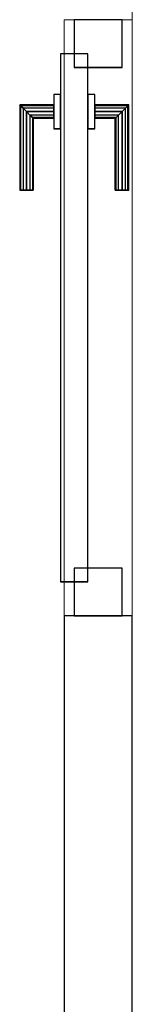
# Model space of a CAD drawing. Header units: metres. Extents: x 391.1 to 427.5, y 12.7 to 29.9.
# Tile 206 of 252: x 412.441 to 412.606, y 20.856 to 22.301. Entities that reach past the tile are written whole.
import ezdxf

# ---------------------------------------------------------------- set-up
doc = ezdxf.new("R2010")
doc.units = ezdxf.units.M
doc.layers.add('01_CARPINTERIA', color=5, linetype='Continuous', lineweight=25, true_color=0x0000ff)
for name, color, linetype, lineweight in [('A-GENM-____-OTLN', 7, 'Continuous', 18), ('A-WALL-____-MCUT', 7, 'Continuous', 25), ('A-WALL-____-OTLN', 7, 'Continuous', 25)]:
    doc.layers.add(name, color=color, linetype=linetype, lineweight=lineweight)

# ---------------------------------------------------------------- blocks, each defined once
blk = doc.blocks.new('Family - Evans P-1-153354-01_CLI_AIRE_PS1')
at = {"layer": 'A-WALL-____-MCUT', "color": 253, "true_color": 0xaaaaaa}
for p, q in [((0.5952, 0.1), (0, 0.1)), ((0.5952, 0), (0.5952, 0.1)), ((0, 0), (0.5952, 0))]:
    blk.add_line(p, q, dxfattribs=at)
at = {"layer": 'A-WALL-____-OTLN', "color": 253, "true_color": 0xaaaaaa}
for p, q in [((0.5952, 0.1), (0, 0.1)), ((0.5952, 0), (0.5952, 0.1)), ((0, 0), (0.5952, 0))]:
    blk.add_line(p, q, dxfattribs=at)
at = {"layer": 'A-WALL-____-OTLN', "color": 253, "lineweight": 18, "true_color": 0xaaaaaa}
blk.add_line((0, 0), (3.32, 0), dxfattribs=at)
blk = doc.blocks.new('Family - Vano de puerta PS-1-153356-01_CLI_AIRE_PS1')
at = {"layer": 'A-GENM-____-OTLN', "color": 253, "true_color": 0xaaaaaa}
for p, q in [((412.6064, 22.301), (412.5064, 22.301)), ((412.5064, 22.301), (412.5064, 21.426)), ((412.5064, 21.426), (412.5064, 22.301)), ((412.5064, 22.301), (412.6064, 22.301)), ((412.6064, 21.426), (412.6064, 22.301)), ((412.6064, 22.301), (412.6064, 21.426)), ((412.5064, 21.426), (412.6064, 21.426)), ((412.5064, 21.426), (412.6064, 21.426))]:
    blk.add_line(p, q, dxfattribs=at)
blk = doc.blocks.new('Family - LONDR55-XX_ZZ-ARQ-CAA-M3D-Londres55-153417-01_CLI_AIRE_PS1')
at = {"layer": '01_CARPINTERIA', "color": 161, "true_color": 0xaaaaff}
for p, q in [((0.625, 0.1487), (0.625, 0.15)), ((0.625, 0.15), (0.625, 0.1487)), ((0.75, 0.15), (0.625, 0.15)), ((0.625, 0.145), (0.625, 0.1487)), ((0.625, 0.1487), (0.625, 0.145)), ((0.7487, 0.1487), (0.625, 0.1487)), ((0.7487, 0.1487), (0.625, 0.1487)), ((0.625, 0.14), (0.625, 0.145)), ((0.625, 0.145), (0.625, 0.14)), ((0.745, 0.145), (0.625, 0.145)), ((0.745, 0.145), (0.625, 0.145)), ((0.745, 0.145), (0.74, 0.14)), ((0.74, 0.14), (0.745, 0.145)), ((0.7487, 0.1487), (0.745, 0.145)), ((0.745, 0.145), (0.7487, 0.1487)), ((0.745, 0.1), (0.745, 0.145)), ((0.745, 0.1), (0.745, 0.145)), ((0.75, 0.15), (0.7487, 0.1487)), ((0.7487, 0.1487), (0.75, 0.15)), ((0.7487, 0.1), (0.7487, 0.1487)), ((0.7487, 0.1), (0.7487, 0.1487)), ((0.75, 0.1), (0.75, 0.15)), ((0.625, 0.135), (0.625, 0.14)), ((0.625, 0.14), (0.625, 0.135)), ((0.625, 0.14), (0.74, 0.14)), ((0.74, 0.14), (0.625, 0.14)), ((0.625, 0.135), (0.625, 0.1313)), ((0.625, 0.1313), (0.625, 0.135)), ((0.735, 0.135), (0.625, 0.135)), ((0.735, 0.135), (0.625, 0.135)), ((0.625, 0.1313), (0.625, 0.13)), ((0.625, 0.13), (0.625, 0.1313)), ((0.7314, 0.1313), (0.625, 0.1313)), ((0.7314, 0.1313), (0.625, 0.1313)), ((0.73, 0.13), (0.7314, 0.1313)), ((0.7314, 0.1313), (0.73, 0.13)), ((0.7314, 0.1313), (0.735, 0.135)), ((0.735, 0.135), (0.7314, 0.1313)), ((0.7314, 0.1), (0.7314, 0.1313)), ((0.7314, 0.1), (0.7314, 0.1313)), ((0.735, 0.135), (0.74, 0.14)), ((0.74, 0.14), (0.735, 0.135)), ((0.735, 0.1), (0.735, 0.135)), ((0.735, 0.1), (0.735, 0.135)), ((0.74, 0.14), (0.74, 0.1)), ((0.74, 0.1), (0.74, 0.14)), ((0.73, 0.13), (0.625, 0.13)), ((0.73, 0.1), (0.73, 0.13)), ((0.825, 0.09), (0.05, 0.09)), ((0.05, 0.09), (0.05, 0.05)), ((0.825, 0.09), (0.05, 0.09)), ((0.05, 0.05), (0.05, 0.09)), ((0.765, 0.1), (0.715, 0.1)), ((0.715, 0.1), (0.715, 0.09)), ((0.715, 0.09), (0.715, 0.1)), ((0.765, 0.1), (0.715, 0.1)), ((0.715, 0.09), (0.765, 0.09)), ((0.715, 0.09), (0.765, 0.09)), ((0.7314, 0.1), (0.73, 0.1)), ((0.73, 0.1), (0.7314, 0.1)), ((0.735, 0.1), (0.7314, 0.1)), ((0.7314, 0.1), (0.735, 0.1)), ((0.74, 0.1), (0.735, 0.1)), ((0.735, 0.1), (0.74, 0.1)), ((0.745, 0.1), (0.74, 0.1)), ((0.74, 0.1), (0.745, 0.1)), ((0.745, 0.1), (0.7487, 0.1)), ((0.7487, 0.1), (0.745, 0.1)), ((0.7487, 0.1), (0.75, 0.1)), ((0.75, 0.1), (0.7487, 0.1)), ((0.765, 0.09), (0.765, 0.1)), ((0.765, 0.09), (0.765, 0.1)), ((0.825, 0.05), (0.825, 0.09)), ((0.825, 0.05), (0.825, 0.09)), ((0.07, 0.07), (0, 0.07)), ((0, 0.07), (0, 0)), ((0.07, 0.07), (0, 0.07)), ((0, 0), (0, 0.07)), ((0.07, 0), (0.07, 0.07)), ((0.07, 0), (0.07, 0.07)), ((0.875, 0.07), (0.805, 0.07)), ((0.805, 0.07), (0.805, 0)), ((0.875, 0.07), (0.805, 0.07)), ((0.805, 0), (0.805, 0.07)), ((0.875, 0), (0.875, 0.07)), ((0.875, 0), (0.875, 0.07)), ((0.05, 0.05), (0.825, 0.05)), ((0.05, 0.05), (0.825, 0.05)), ((0.765, 0.05), (0.715, 0.05)), ((0.715, 0.05), (0.715, 0.04)), ((0.765, 0.05), (0.715, 0.05)), ((0.715, 0.04), (0.715, 0.05)), ((0.765, 0.04), (0.765, 0.05)), ((0.765, 0.04), (0.765, 0.05)), ((0.715, 0.04), (0.765, 0.04)), ((0.715, 0.04), (0.765, 0.04)), ((0.7314, 0.04), (0.73, 0.04)), ((0.73, 0.04), (0.7314, 0.04)), ((0.73, 0.01), (0.73, 0.04)), ((0.735, 0.04), (0.7314, 0.04)), ((0.7314, 0.04), (0.735, 0.04)), ((0.7314, 0.0087), (0.7314, 0.04)), ((0.7314, 0.0087), (0.7314, 0.04)), ((0.735, 0.04), (0.74, 0.04)), ((0.74, 0.04), (0.735, 0.04)), ((0.735, 0.005), (0.735, 0.04)), ((0.735, 0.005), (0.735, 0.04)), ((0.74, 0.04), (0.745, 0.04)), ((0.745, 0.04), (0.74, 0.04)), ((0.74, 0.04), (0.74, 0)), ((0.74, 0), (0.74, 0.04)), ((0.745, 0.04), (0.7487, 0.04)), ((0.7487, 0.04), (0.745, 0.04)), ((0.745, -0.005), (0.745, 0.04)), ((0.745, -0.005), (0.745, 0.04)), ((0.7487, 0.04), (0.75, 0.04)), ((0.75, 0.04), (0.7487, 0.04)), ((0.7487, -0.0087), (0.7487, 0.04)), ((0.7487, -0.0087), (0.7487, 0.04)), ((0.75, -0.01), (0.75, 0.04)), ((0, 0), (0.07, 0)), ((0, 0), (0.07, 0)), ((0.625, 0.0087), (0.625, 0.01)), ((0.625, 0.01), (0.625, 0.0087)), ((0.625, 0.01), (0.73, 0.01)), ((0.625, 0.005), (0.625, 0.0087)), ((0.625, 0.0087), (0.625, 0.005)), ((0.625, 0.0087), (0.7314, 0.0087)), ((0.625, 0.0087), (0.7314, 0.0087)), ((0.625, 0), (0.625, 0.005)), ((0.625, 0.005), (0.625, 0)), ((0.625, 0.005), (0.735, 0.005)), ((0.625, 0.005), (0.735, 0.005)), ((0.625, -0.005), (0.625, 0)), ((0.625, 0), (0.625, -0.005)), ((0.74, 0), (0.625, 0)), ((0.625, 0), (0.74, 0)), ((0.7314, 0.0087), (0.73, 0.01)), ((0.73, 0.01), (0.7314, 0.0087)), ((0.735, 0.005), (0.7314, 0.0087)), ((0.7314, 0.0087), (0.735, 0.005)), ((0.74, 0), (0.735, 0.005)), ((0.735, 0.005), (0.74, 0)), ((0.74, 0), (0.745, -0.005)), ((0.805, 0), (0.875, 0)), ((0.805, 0), (0.875, 0)), ((0.625, -0.005), (0.625, -0.0087)), ((0.625, -0.0087), (0.625, -0.005)), ((0.625, -0.005), (0.745, -0.005)), ((0.625, -0.005), (0.745, -0.005)), ((0.625, -0.0087), (0.625, -0.01)), ((0.625, -0.01), (0.625, -0.0087)), ((0.625, -0.0087), (0.7487, -0.0087)), ((0.625, -0.0087), (0.7487, -0.0087)), ((0.625, -0.01), (0.75, -0.01)), ((0.745, -0.005), (0.74, 0)), ((0.745, -0.005), (0.7487, -0.0087)), ((0.7487, -0.0087), (0.745, -0.005)), ((0.7487, -0.0087), (0.75, -0.01)), ((0.75, -0.01), (0.7487, -0.0087))]:
    blk.add_line(p, q, dxfattribs=at)
blk = doc.blocks.new('Family - Porta PS-1-153418-01_CLI_AIRE_PS1')
blk.add_blockref('Family - LONDR55-XX_ZZ-ARQ-CAA-M3D-Londres55-153417-01_CLI_AIRE_PS1', (0, 0))
blk = doc.blocks.new('LONDR55-XX_ZZ-ARQ-CAA-M3D-Londres55_ifc-1-01_CLI_AIRE_PS1')
at = {"layer": '01_CARPINTERIA', "color": 253, "lineweight": 18, "true_color": 0xaaaaaa, "rotation": 90}
blk.add_blockref('Family - Porta PS-1-153418-01_CLI_AIRE_PS1', (412.5914, 21.426), dxfattribs=at)
at = {"layer": 'A-GENM-____-OTLN', "color": 253, "lineweight": 18, "true_color": 0xaaaaaa}
blk.add_blockref('Family - Vano de puerta PS-1-153356-01_CLI_AIRE_PS1', (0, 0), dxfattribs=at)
at = {"layer": 'A-WALL-____-OTLN', "color": 253, "lineweight": 18, "true_color": 0xaaaaaa, "rotation": 90}
blk.add_blockref('Family - Evans P-1-153354-01_CLI_AIRE_PS1', (412.6064, 20.8307), dxfattribs=at)

msp = doc.modelspace()

# ---------------------------------------------------------------- block references
at = {"lineweight": 5}
msp.add_blockref('LONDR55-XX_ZZ-ARQ-CAA-M3D-Londres55_ifc-1-01_CLI_AIRE_PS1', (0, 0), dxfattribs=at)

doc.saveas('drawing.dxf')
